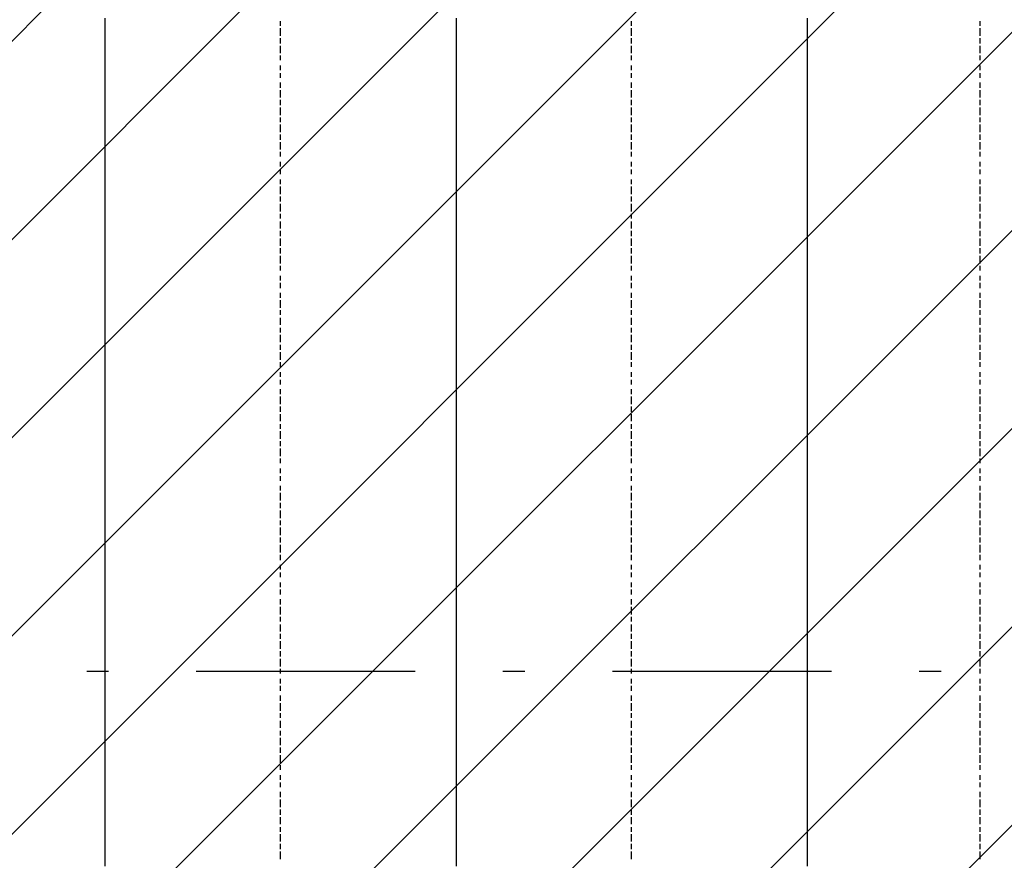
# Model space of a CAD drawing. Extents: x 997 to 109698, y 921 to 94021.
# Tile 149 of 256: x 31499 to 33184, y 15055 to 16494. Entities that reach past the tile are written whole.
import ezdxf

# ---------------------------------------------------------------- set-up
doc = ezdxf.new("R2010")
doc.units = 0
doc.header["$MEASUREMENT"] = 0
doc.layers.add('12', color=7, linetype='CONTINUOUS')
doc.layers.add('28', color=7, linetype='CONTINUOUS')

msp = doc.modelspace()

# ---------------------------------------------------------------- linework, layer by layer
at = {"layer": '12', "color": 1}
for p, q in [((31644.601607, 16496.953237), (31644.601607, 16483.953237)), ((32245.601607, 16496.953237), (32245.601607, 16483.953237)), ((32846.601607, 16496.953237), (32846.601607, 16483.953237)), ((31644.601607, 16483.953237), (31644.601607, 16474.953237)), ((31644.601607, 16474.953237), (31644.601607, 16466.953237)), ((32245.601607, 16483.953237), (32245.601607, 16474.953237)), ((32245.601607, 16474.953237), (32245.601607, 16466.953237)), ((32846.601607, 16483.953237), (32846.601607, 16474.953237)), ((32846.601607, 16474.953237), (32846.601607, 16466.953237)), ((31644.601607, 16466.953237), (31644.601607, 16453.953237)), ((31644.601607, 16453.953237), (31644.601607, 16445.953237)), ((32245.601607, 16466.953237), (32245.601607, 16453.953237)), ((32245.601607, 16453.953237), (32245.601607, 16445.953237)), ((32846.601607, 16466.953237), (32846.601607, 16453.953237)), ((32846.601607, 16453.953237), (32846.601607, 16445.953237)), ((31644.601607, 16445.953237), (31644.601607, 16436.953237)), ((31644.601607, 16436.953237), (31644.601607, 16424.953237)), ((32245.601607, 16445.953237), (32245.601607, 16436.953237)), ((32245.601607, 16436.953237), (32245.601607, 16424.953237)), ((32846.601607, 16445.953237), (32846.601607, 16436.953237)), ((32846.601607, 16436.953237), (32846.601607, 16424.953237)), ((31644.601607, 16424.953237), (31644.601607, 16415.953237)), ((32245.601607, 16424.953237), (32245.601607, 16415.953237)), ((32846.601607, 16424.953237), (32846.601607, 16415.953237)), ((31644.601607, 16415.953237), (31644.601607, 16407.953237)), ((31644.601607, 16407.953237), (31644.601607, 16394.953237)), ((32245.601607, 16415.953237), (32245.601607, 16407.953237)), ((32245.601607, 16407.953237), (32245.601607, 16394.953237)), ((32846.601607, 16415.953237), (32846.601607, 16407.953237)), ((32846.601607, 16407.953237), (32846.601607, 16394.953237)), ((31644.601607, 16394.953237), (31644.601607, 16386.953237)), ((31644.601607, 16386.953237), (31644.601607, 16373.953237)), ((32245.601607, 16394.953237), (32245.601607, 16386.953237)), ((32245.601607, 16386.953237), (32245.601607, 16373.953237)), ((32846.601607, 16394.953237), (32846.601607, 16386.953237)), ((32846.601607, 16386.953237), (32846.601607, 16373.953237)), ((31644.601607, 16373.953237), (31644.601607, 16364.953237)), ((32245.601607, 16373.953237), (32245.601607, 16364.953237)), ((32846.601607, 16373.953237), (32846.601607, 16364.953237)), ((31644.601607, 16364.953237), (31644.601607, 16356.953237)), ((31644.601607, 16356.953237), (31644.601607, 16343.953237)), ((32245.601607, 16364.953237), (32245.601607, 16356.953237)), ((32245.601607, 16356.953237), (32245.601607, 16343.953237)), ((32846.601607, 16364.953237), (32846.601607, 16356.953237)), ((32846.601607, 16356.953237), (32846.601607, 16343.953237)), ((31644.601607, 16343.953237), (31644.601607, 16335.953237)), ((31644.601607, 16335.953237), (31644.601607, 16326.953237)), ((32245.601607, 16343.953237), (32245.601607, 16335.953237)), ((32245.601607, 16335.953237), (32245.601607, 16326.953237)), ((32846.601607, 16343.953237), (32846.601607, 16335.953237)), ((32846.601607, 16335.953237), (32846.601607, 16326.953237)), ((31644.601607, 16326.953237), (31644.601607, 16314.953237)), ((32245.601607, 16326.953237), (32245.601607, 16314.953237)), ((32846.601607, 16326.953237), (32846.601607, 16314.953237)), ((31644.601607, 16314.953237), (31644.601607, 16305.953237)), ((31644.601607, 16305.953237), (31644.601607, 16297.953237)), ((32245.601607, 16314.953237), (32245.601607, 16305.953237)), ((32245.601607, 16305.953237), (32245.601607, 16297.953237)), ((32846.601607, 16314.953237), (32846.601607, 16305.953237)), ((32846.601607, 16305.953237), (32846.601607, 16297.953237)), ((31644.601607, 16297.953237), (31644.601607, 16284.953237)), ((31644.601607, 16284.953237), (31644.601607, 16275.953237)), ((32245.601607, 16297.953237), (32245.601607, 16284.953237)), ((32245.601607, 16284.953237), (32245.601607, 16275.953237)), ((32846.601607, 16297.953237), (32846.601607, 16284.953237)), ((32846.601607, 16284.953237), (32846.601607, 16275.953237)), ((31644.601607, 16275.953237), (31644.601607, 16263.953237)), ((32245.601607, 16275.953237), (32245.601607, 16263.953237)), ((32846.601607, 16275.953237), (32846.601607, 16263.953237)), ((31644.601607, 16263.953237), (31644.601607, 16254.953237)), ((31644.601607, 16254.953237), (31644.601607, 16246.953237)), ((32245.601607, 16263.953237), (32245.601607, 16254.953237)), ((32245.601607, 16254.953237), (32245.601607, 16246.953237)), ((32846.601607, 16263.953237), (32846.601607, 16254.953237)), ((32846.601607, 16254.953237), (32846.601607, 16246.953237)), ((31644.601607, 16246.953237), (31644.601607, 16233.953237)), ((31644.601607, 16233.953237), (31644.601607, 16225.953237)), ((32245.601607, 16246.953237), (32245.601607, 16233.953237)), ((32245.601607, 16233.953237), (32245.601607, 16225.953237)), ((32846.601607, 16246.953237), (32846.601607, 16233.953237)), ((32846.601607, 16233.953237), (32846.601607, 16225.953237)), ((31644.601607, 16225.953237), (31644.601607, 16216.953237)), ((31644.601607, 16216.953237), (31644.601607, 16203.953237)), ((32245.601607, 16225.953237), (32245.601607, 16216.953237)), ((32245.601607, 16216.953237), (32245.601607, 16203.953237)), ((32846.601607, 16225.953237), (32846.601607, 16216.953237)), ((32846.601607, 16216.953237), (32846.601607, 16203.953237)), ((31644.601607, 16203.953237), (31644.601607, 16195.953237)), ((32245.601607, 16203.953237), (32245.601607, 16195.953237)), ((32846.601607, 16203.953237), (32846.601607, 16195.953237)), ((31644.601607, 16195.953237), (31644.601607, 16187.953237)), ((31644.601607, 16187.953237), (31644.601607, 16174.953237)), ((32245.601607, 16195.953237), (32245.601607, 16187.953237)), ((32245.601607, 16187.953237), (32245.601607, 16174.953237)), ((32846.601607, 16195.953237), (32846.601607, 16187.953237)), ((32846.601607, 16187.953237), (32846.601607, 16174.953237)), ((31644.601607, 16174.953237), (31644.601607, 16165.953237)), ((31644.601607, 16165.953237), (31644.601607, 16153.953237)), ((32245.601607, 16174.953237), (32245.601607, 16165.953237)), ((32245.601607, 16165.953237), (32245.601607, 16153.953237)), ((32846.601607, 16174.953237), (32846.601607, 16165.953237)), ((32846.601607, 16165.953237), (32846.601607, 16153.953237)), ((31644.601607, 16153.953237), (31644.601607, 16144.953237)), ((32245.601607, 16153.953237), (32245.601607, 16144.953237)), ((32846.601607, 16153.953237), (32846.601607, 16144.953237)), ((31644.601607, 16144.953237), (31644.601607, 16136.953237)), ((31644.601607, 16136.953237), (31644.601607, 16123.953237)), ((32245.601607, 16144.953237), (32245.601607, 16136.953237)), ((32245.601607, 16136.953237), (32245.601607, 16123.953237)), ((32846.601607, 16144.953237), (32846.601607, 16136.953237)), ((32846.601607, 16136.953237), (32846.601607, 16123.953237)), ((31644.601607, 16123.953237), (31644.601607, 16115.953237)), ((31644.601607, 16115.953237), (31644.601607, 16106.953237)), ((32245.601607, 16123.953237), (32245.601607, 16115.953237)), ((32245.601607, 16115.953237), (32245.601607, 16106.953237)), ((32846.601607, 16123.953237), (32846.601607, 16115.953237)), ((32846.601607, 16115.953237), (32846.601607, 16106.953237)), ((31644.601607, 16106.953237), (31644.601607, 16093.953237)), ((32245.601607, 16106.953237), (32245.601607, 16093.953237)), ((32846.601607, 16106.953237), (32846.601607, 16093.953237)), ((31644.601607, 16093.953237), (31644.601607, 16085.953237)), ((31644.601607, 16085.953237), (31644.601607, 16076.953237)), ((32245.601607, 16093.953237), (32245.601607, 16085.953237)), ((32245.601607, 16085.953237), (32245.601607, 16076.953237)), ((32846.601607, 16093.953237), (32846.601607, 16085.953237)), ((32846.601607, 16085.953237), (32846.601607, 16076.953237)), ((31644.601607, 16076.953237), (31644.601607, 16064.953237)), ((31644.601607, 16064.953237), (31644.601607, 16055.953237)), ((32245.601607, 16076.953237), (32245.601607, 16064.953237)), ((32245.601607, 16064.953237), (32245.601607, 16055.953237)), ((32846.601607, 16076.953237), (32846.601607, 16064.953237)), ((32846.601607, 16064.953237), (32846.601607, 16055.953237)), ((31644.601607, 16055.953237), (31644.601607, 16043.953237)), ((32245.601607, 16055.953237), (32245.601607, 16043.953237)), ((32846.601607, 16055.953237), (32846.601607, 16043.953237)), ((31644.601607, 16043.953237), (31644.601607, 16034.953237)), ((31644.601607, 16034.953237), (31644.601607, 16026.953237)), ((32245.601607, 16043.953237), (32245.601607, 16034.953237)), ((32245.601607, 16034.953237), (32245.601607, 16026.953237)), ((32846.601607, 16043.953237), (32846.601607, 16034.953237)), ((32846.601607, 16034.953237), (32846.601607, 16026.953237)), ((31644.601607, 16026.953237), (31644.601607, 16013.953237)), ((31644.601607, 16013.953237), (31644.601607, 16004.953237)), ((32245.601607, 16026.953237), (32245.601607, 16013.953237)), ((32245.601607, 16013.953237), (32245.601607, 16004.953237)), ((32846.601607, 16026.953237), (32846.601607, 16013.953237)), ((32846.601607, 16013.953237), (32846.601607, 16004.953237)), ((31644.601607, 16004.953237), (31644.601607, 15996.953237)), ((31644.601607, 15996.953237), (31644.601607, 15983.953237)), ((32245.601607, 16004.953237), (32245.601607, 15996.953237)), ((32245.601607, 15996.953237), (32245.601607, 15983.953237)), ((32846.601607, 16004.953237), (32846.601607, 15996.953237)), ((32846.601607, 15996.953237), (32846.601607, 15983.953237)), ((31644.601607, 15983.953237), (31644.601607, 15975.953237)), ((32245.601607, 15983.953237), (32245.601607, 15975.953237)), ((32846.601607, 15983.953237), (32846.601607, 15975.953237)), ((31644.601607, 15975.953237), (31644.601607, 15966.953237)), ((31644.601607, 15966.953237), (31644.601607, 15954.953237)), ((32245.601607, 15975.953237), (32245.601607, 15966.953237)), ((32245.601607, 15966.953237), (32245.601607, 15954.953237)), ((32846.601607, 15975.953237), (32846.601607, 15966.953237)), ((32846.601607, 15966.953237), (32846.601607, 15954.953237)), ((31644.601607, 15954.953237), (31644.601607, 15945.953237)), ((32245.601607, 15954.953237), (32245.601607, 15945.953237)), ((32846.601607, 15954.953237), (32846.601607, 15945.953237)), ((31644.601607, 15945.953237), (31644.601607, 15933.953237)), ((31644.601607, 15933.953237), (31644.601607, 15924.953237)), ((32245.601607, 15945.953237), (32245.601607, 15933.953237)), ((32245.601607, 15933.953237), (32245.601607, 15924.953237)), ((32846.601607, 15945.953237), (32846.601607, 15933.953237)), ((32846.601607, 15933.953237), (32846.601607, 15924.953237)), ((31644.601607, 15924.953237), (31644.601607, 15916.953237)), ((31644.601607, 15916.953237), (31644.601607, 15903.953237)), ((32245.601607, 15924.953237), (32245.601607, 15916.953237)), ((32245.601607, 15916.953237), (32245.601607, 15903.953237)), ((32846.601607, 15924.953237), (32846.601607, 15916.953237)), ((32846.601607, 15916.953237), (32846.601607, 15903.953237)), ((31644.601607, 15903.953237), (31644.601607, 15894.953237)), ((32245.601607, 15903.953237), (32245.601607, 15894.953237)), ((32846.601607, 15903.953237), (32846.601607, 15894.953237)), ((31644.601607, 15894.953237), (31644.601607, 15886.953237)), ((31644.601607, 15886.953237), (31644.601607, 15873.953237)), ((32245.601607, 15894.953237), (32245.601607, 15886.953237)), ((32245.601607, 15886.953237), (32245.601607, 15873.953237)), ((32846.601607, 15894.953237), (32846.601607, 15886.953237)), ((32846.601607, 15886.953237), (32846.601607, 15873.953237)), ((31644.601607, 15873.953237), (31644.601607, 15865.953237)), ((31644.601607, 15865.953237), (31644.601607, 15856.953237)), ((32245.601607, 15873.953237), (32245.601607, 15865.953237)), ((32245.601607, 15865.953237), (32245.601607, 15856.953237)), ((32846.601607, 15873.953237), (32846.601607, 15865.953237)), ((32846.601607, 15865.953237), (32846.601607, 15856.953237)), ((31644.601607, 15856.953237), (31644.601607, 15844.953237)), ((32245.601607, 15856.953237), (32245.601607, 15844.953237)), ((32846.601607, 15856.953237), (32846.601607, 15844.953237)), ((31644.601607, 15844.953237), (31644.601607, 15835.953237)), ((31644.601607, 15835.953237), (31644.601607, 15822.953237)), ((32245.601607, 15844.953237), (32245.601607, 15835.953237)), ((32245.601607, 15835.953237), (32245.601607, 15822.953237)), ((32846.601607, 15844.953237), (32846.601607, 15835.953237)), ((32846.601607, 15835.953237), (32846.601607, 15822.953237)), ((31644.601607, 15822.953237), (31644.601607, 15814.953237)), ((31644.601607, 15814.953237), (31644.601607, 15806.953237)), ((32245.601607, 15822.953237), (32245.601607, 15814.953237)), ((32245.601607, 15814.953237), (32245.601607, 15806.953237)), ((32846.601607, 15822.953237), (32846.601607, 15814.953237)), ((32846.601607, 15814.953237), (32846.601607, 15806.953237)), ((31644.601607, 15806.953237), (31644.601607, 15793.953237)), ((32245.601607, 15806.953237), (32245.601607, 15793.953237)), ((32846.601607, 15806.953237), (32846.601607, 15793.953237)), ((31644.601607, 15793.953237), (31644.601607, 15784.953237)), ((31644.601607, 15784.953237), (31644.601607, 15776.953237)), ((32245.601607, 15793.953237), (32245.601607, 15784.953237)), ((32245.601607, 15784.953237), (32245.601607, 15776.953237)), ((32846.601607, 15793.953237), (32846.601607, 15784.953237)), ((32846.601607, 15784.953237), (32846.601607, 15776.953237)), ((31644.601607, 15776.953237), (31644.601607, 15763.953237)), ((31644.601607, 15763.953237), (31644.601607, 15755.953237)), ((32245.601607, 15776.953237), (32245.601607, 15763.953237)), ((32245.601607, 15763.953237), (32245.601607, 15755.953237)), ((32846.601607, 15776.953237), (32846.601607, 15763.953237)), ((32846.601607, 15763.953237), (32846.601607, 15755.953237)), ((31644.601607, 15755.953237), (31644.601607, 15746.953237)), ((31644.601607, 15746.953237), (31644.601607, 15734.953237)), ((32245.601607, 15755.953237), (32245.601607, 15746.953237)), ((32245.601607, 15746.953237), (32245.601607, 15734.953237)), ((32846.601607, 15755.953237), (32846.601607, 15746.953237)), ((32846.601607, 15746.953237), (32846.601607, 15734.953237)), ((31644.601607, 15734.953237), (31644.601607, 15725.953237)), ((32245.601607, 15734.953237), (32245.601607, 15725.953237)), ((32846.601607, 15734.953237), (32846.601607, 15725.953237)), ((31644.601607, 15725.953237), (31644.601607, 15717.953237)), ((31644.601607, 15717.953237), (31644.601607, 15704.953237)), ((32245.601607, 15725.953237), (32245.601607, 15717.953237)), ((32245.601607, 15717.953237), (32245.601607, 15704.953237)), ((32846.601607, 15725.953237), (32846.601607, 15717.953237)), ((32846.601607, 15717.953237), (32846.601607, 15704.953237)), ((31644.601607, 15704.953237), (31644.601607, 15695.953237)), ((31644.601607, 15695.953237), (31644.601607, 15683.953237)), ((32245.601607, 15704.953237), (32245.601607, 15695.953237)), ((32245.601607, 15695.953237), (32245.601607, 15683.953237)), ((32846.601607, 15704.953237), (32846.601607, 15695.953237)), ((32846.601607, 15695.953237), (32846.601607, 15683.953237)), ((31644.601607, 15683.953237), (31644.601607, 15674.953237)), ((32245.601607, 15683.953237), (32245.601607, 15674.953237)), ((32846.601607, 15683.953237), (32846.601607, 15674.953237)), ((31644.601607, 15674.953237), (31644.601607, 15666.953237)), ((31644.601607, 15666.953237), (31644.601607, 15653.953237)), ((32245.601607, 15674.953237), (32245.601607, 15666.953237)), ((32245.601607, 15666.953237), (32245.601607, 15653.953237)), ((32846.601607, 15674.953237), (32846.601607, 15666.953237)), ((32846.601607, 15666.953237), (32846.601607, 15653.953237)), ((31644.601607, 15653.953237), (31644.601607, 15645.953237)), ((31644.601607, 15645.953237), (31644.601607, 15636.953237)), ((32245.601607, 15653.953237), (32245.601607, 15645.953237)), ((32245.601607, 15645.953237), (32245.601607, 15636.953237)), ((32846.601607, 15653.953237), (32846.601607, 15645.953237)), ((32846.601607, 15645.953237), (32846.601607, 15636.953237)), ((31644.601607, 15636.953237), (31644.601607, 15624.953237)), ((32245.601607, 15636.953237), (32245.601607, 15624.953237)), ((32846.601607, 15636.953237), (32846.601607, 15624.953237)), ((31644.601607, 15624.953237), (31644.601607, 15615.953237)), ((31644.601607, 15615.953237), (31644.601607, 15607.953237)), ((32245.601607, 15624.953237), (32245.601607, 15615.953237)), ((32245.601607, 15615.953237), (32245.601607, 15607.953237)), ((32846.601607, 15624.953237), (32846.601607, 15615.953237)), ((32846.601607, 15615.953237), (32846.601607, 15607.953237)), ((31644.601607, 15607.953237), (31644.601607, 15594.953237)), ((31644.601607, 15594.953237), (31644.601607, 15585.953237)), ((32245.601607, 15607.953237), (32245.601607, 15594.953237)), ((32245.601607, 15594.953237), (32245.601607, 15585.953237)), ((32846.601607, 15607.953237), (32846.601607, 15594.953237)), ((32846.601607, 15594.953237), (32846.601607, 15585.953237)), ((31644.601607, 15585.953237), (31644.601607, 15573.953237)), ((32245.601607, 15585.953237), (32245.601607, 15573.953237)), ((32846.601607, 15585.953237), (32846.601607, 15573.953237)), ((31644.601607, 15573.953237), (31644.601607, 15564.953237)), ((31644.601607, 15564.953237), (31644.601607, 15556.953237)), ((32245.601607, 15573.953237), (32245.601607, 15564.953237)), ((32245.601607, 15564.953237), (32245.601607, 15556.953237)), ((32846.601607, 15573.953237), (32846.601607, 15564.953237)), ((32846.601607, 15564.953237), (32846.601607, 15556.953237)), ((31644.601607, 15556.953237), (31644.601607, 15543.953237)), ((31644.601607, 15543.953237), (31644.601607, 15535.953237)), ((32245.601607, 15556.953237), (32245.601607, 15543.953237)), ((32245.601607, 15543.953237), (32245.601607, 15535.953237)), ((32846.601607, 15556.953237), (32846.601607, 15543.953237)), ((32846.601607, 15543.953237), (32846.601607, 15535.953237)), ((31644.601607, 15535.953237), (31644.601607, 15526.953237)), ((31644.601607, 15526.953237), (31644.601607, 15513.953237)), ((32245.601607, 15535.953237), (32245.601607, 15526.953237)), ((32245.601607, 15526.953237), (32245.601607, 15513.953237)), ((32846.601607, 15535.953237), (32846.601607, 15526.953237)), ((32846.601607, 15526.953237), (32846.601607, 15513.953237)), ((31644.601607, 15513.953237), (31644.601607, 15505.953237)), ((32245.601607, 15513.953237), (32245.601607, 15505.953237)), ((32846.601607, 15513.953237), (32846.601607, 15505.953237)), ((31644.601607, 15505.953237), (31644.601607, 15497.953237)), ((31644.601607, 15497.953237), (31644.601607, 15484.953237)), ((32245.601607, 15505.953237), (32245.601607, 15497.953237)), ((32245.601607, 15497.953237), (32245.601607, 15484.953237)), ((32846.601607, 15505.953237), (32846.601607, 15497.953237)), ((32846.601607, 15497.953237), (32846.601607, 15484.953237)), ((31644.601607, 15484.953237), (31644.601607, 15475.953237)), ((31644.601607, 15475.953237), (31644.601607, 15463.953237)), ((32245.601607, 15484.953237), (32245.601607, 15475.953237)), ((32245.601607, 15475.953237), (32245.601607, 15463.953237)), ((32846.601607, 15484.953237), (32846.601607, 15475.953237)), ((32846.601607, 15475.953237), (32846.601607, 15463.953237)), ((31644.601607, 15463.953237), (31644.601607, 15454.953237)), ((32245.601607, 15463.953237), (32245.601607, 15454.953237)), ((32846.601607, 15463.953237), (32846.601607, 15454.953237)), ((31644.601607, 15454.953237), (31644.601607, 15446.953237)), ((31644.601607, 15446.953237), (31644.601607, 15433.953237)), ((32245.601607, 15454.953237), (32245.601607, 15446.953237)), ((32245.601607, 15446.953237), (32245.601607, 15433.953237)), ((32846.601607, 15454.953237), (32846.601607, 15446.953237)), ((32846.601607, 15446.953237), (32846.601607, 15433.953237)), ((31644.601607, 15433.953237), (31644.601607, 15425.953237)), ((31644.601607, 15425.953237), (31644.601607, 15416.953237)), ((32245.601607, 15433.953237), (32245.601607, 15425.953237)), ((32245.601607, 15425.953237), (32245.601607, 15416.953237)), ((32846.601607, 15433.953237), (32846.601607, 15425.953237)), ((32846.601607, 15425.953237), (32846.601607, 15416.953237)), ((31644.601607, 15416.953237), (31644.601607, 15403.953237)), ((32245.601607, 15416.953237), (32245.601607, 15403.953237)), ((32846.601607, 15416.953237), (32846.601607, 15403.953237)), ((31644.601607, 15403.953237), (31644.601607, 15395.953237)), ((31644.601607, 15395.953237), (31644.601607, 15386.953237)), ((32245.601607, 15403.953237), (32245.601607, 15395.953237)), ((32245.601607, 15395.953237), (32245.601607, 15386.953237)), ((32846.601607, 15403.953237), (32846.601607, 15395.953237)), ((32846.601607, 15395.953237), (32846.601607, 15386.953237)), ((31644.601607, 15386.953237), (31644.601607, 15374.953237)), ((31644.601607, 15374.953237), (31644.601607, 15365.953237)), ((32245.601607, 15386.953237), (32245.601607, 15374.953237)), ((32245.601607, 15374.953237), (32245.601607, 15365.953237)), ((32846.601607, 15386.953237), (32846.601607, 15374.953237)), ((32846.601607, 15374.953237), (32846.601607, 15365.953237)), ((31644.601607, 15365.953237), (31644.601607, 15353.953237)), ((32245.601607, 15365.953237), (32245.601607, 15353.953237)), ((32846.601607, 15365.953237), (32846.601607, 15353.953237)), ((31644.601607, 15353.953237), (31644.601607, 15344.953237)), ((31644.601607, 15344.953237), (31644.601607, 15336.953237)), ((32245.601607, 15353.953237), (32245.601607, 15344.953237)), ((32245.601607, 15344.953237), (32245.601607, 15336.953237)), ((32846.601607, 15353.953237), (32846.601607, 15344.953237)), ((32846.601607, 15344.953237), (32846.601607, 15336.953237)), ((31644.601607, 15336.953237), (31644.601607, 15323.953237)), ((31644.601607, 15323.953237), (31644.601607, 15315.953237)), ((32245.601607, 15336.953237), (32245.601607, 15323.953237)), ((32245.601607, 15323.953237), (32245.601607, 15315.953237)), ((32846.601607, 15336.953237), (32846.601607, 15323.953237)), ((32846.601607, 15323.953237), (32846.601607, 15315.953237)), ((31644.601607, 15315.953237), (31644.601607, 15306.953237)), ((31644.601607, 15306.953237), (31644.601607, 15293.953237)), ((32245.601607, 15315.953237), (32245.601607, 15306.953237)), ((32245.601607, 15306.953237), (32245.601607, 15293.953237)), ((32846.601607, 15315.953237), (32846.601607, 15306.953237)), ((32846.601607, 15306.953237), (32846.601607, 15293.953237)), ((31644.601607, 15293.953237), (31644.601607, 15285.953237)), ((32245.601607, 15293.953237), (32245.601607, 15285.953237)), ((32846.601607, 15293.953237), (32846.601607, 15285.953237)), ((31644.601607, 15285.953237), (31644.601607, 15276.953237)), ((31644.601607, 15276.953237), (31644.601607, 15264.953237)), ((32245.601607, 15285.953237), (32245.601607, 15276.953237)), ((32245.601607, 15276.953237), (32245.601607, 15264.953237)), ((32846.601607, 15285.953237), (32846.601607, 15276.953237)), ((32846.601607, 15276.953237), (32846.601607, 15264.953237)), ((31644.601607, 15264.953237), (31644.601607, 15255.953237)), ((31644.601607, 15255.953237), (31644.601607, 15243.953237)), ((32245.601607, 15264.953237), (32245.601607, 15255.953237)), ((32245.601607, 15255.953237), (32245.601607, 15243.953237)), ((32846.601607, 15264.953237), (32846.601607, 15255.953237)), ((32846.601607, 15255.953237), (32846.601607, 15243.953237)), ((31644.601607, 15243.953237), (31644.601607, 15234.953237)), ((32245.601607, 15243.953237), (32245.601607, 15234.953237)), ((32846.601607, 15243.953237), (32846.601607, 15234.953237)), ((31644.601607, 15234.953237), (31644.601607, 15226.953237)), ((31644.601607, 15226.953237), (31644.601607, 15213.953237)), ((32245.601607, 15234.953237), (32245.601607, 15226.953237)), ((32245.601607, 15226.953237), (32245.601607, 15213.953237)), ((32846.601607, 15234.953237), (32846.601607, 15226.953237)), ((32846.601607, 15226.953237), (32846.601607, 15213.953237)), ((31644.601607, 15213.953237), (31644.601607, 15204.953237)), ((31644.601607, 15204.953237), (31644.601607, 15196.953237)), ((32245.601607, 15213.953237), (32245.601607, 15204.953237)), ((32245.601607, 15204.953237), (32245.601607, 15196.953237)), ((32846.601607, 15213.953237), (32846.601607, 15204.953237)), ((32846.601607, 15204.953237), (32846.601607, 15196.953237)), ((31644.601607, 15196.953237), (31644.601607, 15183.953237)), ((32245.601607, 15196.953237), (32245.601607, 15183.953237)), ((32846.601607, 15196.953237), (32846.601607, 15183.953237)), ((31644.601607, 15183.953237), (31644.601607, 15175.953237)), ((31644.601607, 15175.953237), (31644.601607, 15166.953237)), ((32245.601607, 15183.953237), (32245.601607, 15175.953237)), ((32245.601607, 15175.953237), (32245.601607, 15166.953237)), ((32846.601607, 15183.953237), (32846.601607, 15175.953237)), ((32846.601607, 15175.953237), (32846.601607, 15166.953237)), ((31644.601607, 15166.953237), (31644.601607, 15154.953237)), ((31644.601607, 15154.953237), (31644.601607, 15145.953237)), ((32245.601607, 15166.953237), (32245.601607, 15154.953237)), ((32245.601607, 15154.953237), (32245.601607, 15145.953237)), ((32846.601607, 15166.953237), (32846.601607, 15154.953237)), ((32846.601607, 15154.953237), (32846.601607, 15145.953237)), ((31644.601607, 15145.953237), (31644.601607, 15137.953237)), ((31644.601607, 15137.953237), (31644.601607, 15124.953237)), ((32245.601607, 15145.953237), (32245.601607, 15137.953237)), ((32245.601607, 15137.953237), (32245.601607, 15124.953237)), ((32846.601607, 15145.953237), (32846.601607, 15137.953237)), ((32846.601607, 15137.953237), (32846.601607, 15124.953237)), ((31644.601607, 15124.953237), (31644.601607, 15116.953237)), ((32245.601607, 15124.953237), (32245.601607, 15116.953237)), ((32846.601607, 15124.953237), (32846.601607, 15116.953237)), ((31644.601607, 15116.953237), (31644.601607, 15103.953237)), ((31644.601607, 15103.953237), (31644.601607, 15094.953237)), ((32245.601607, 15116.953237), (32245.601607, 15103.953237)), ((32245.601607, 15103.953237), (32245.601607, 15094.953237)), ((32846.601607, 15116.953237), (32846.601607, 15103.953237)), ((32846.601607, 15103.953237), (32846.601607, 15094.953237)), ((31644.601607, 15094.953237), (31644.601607, 15086.953237)), ((31644.601607, 15086.953237), (31644.601607, 15073.953237)), ((32245.601607, 15094.953237), (32245.601607, 15086.953237)), ((32245.601607, 15086.953237), (32245.601607, 15073.953237)), ((32846.601607, 15094.953237), (32846.601607, 15086.953237)), ((32846.601607, 15086.953237), (32846.601607, 15073.953237)), ((31644.601607, 15073.953237), (31644.601607, 15065.953237)), ((32245.601607, 15073.953237), (32245.601607, 15065.953237)), ((32846.601607, 15073.953237), (32846.601607, 15065.953237)), ((31644.601607, 15065.953237), (31644.601607, 15056.953237)), ((31644.601607, 15056.953237), (31644.601607, 15044.953237)), ((32245.601607, 15065.953237), (32245.601607, 15056.953237)), ((32245.601607, 15056.953237), (32245.601607, 15044.953237)), ((32846.601607, 15065.953237), (32846.601607, 15056.953237)), ((32846.601607, 15056.953237), (32846.601607, 15044.953237))]:
    msp.add_line(p, q, dxfattribs=at)
at = {"layer": '12', "color": 5}
for p, q in [((31944.601607, 16491.953237), (31944.601607, 16483.953237)), ((32545.601607, 16491.953237), (32545.601607, 16483.953237)), ((33142.601607, 16491.953237), (33142.601607, 16483.953237)), ((31944.601607, 16479.953237), (31944.601607, 16466.953237)), ((32545.601607, 16479.953237), (32545.601607, 16466.953237)), ((33142.601607, 16479.953237), (33142.601607, 16466.953237)), ((31944.601607, 16462.953237), (31944.601607, 16453.953237)), ((32545.601607, 16462.953237), (32545.601607, 16453.953237)), ((33142.601607, 16462.953237), (33142.601607, 16453.953237)), ((31944.601607, 16449.953237), (31944.601607, 16436.953237)), ((32545.601607, 16449.953237), (32545.601607, 16436.953237)), ((33142.601607, 16449.953237), (33142.601607, 16436.953237)), ((31944.601607, 16432.953237), (31944.601607, 16424.953237)), ((32545.601607, 16432.953237), (32545.601607, 16424.953237)), ((33142.601607, 16432.953237), (33142.601607, 16424.953237)), ((31944.601607, 16415.953237), (31944.601607, 16407.953237)), ((31944.601607, 16402.953237), (31944.601607, 16394.953237)), ((32545.601607, 16415.953237), (32545.601607, 16407.953237)), ((32545.601607, 16402.953237), (32545.601607, 16394.953237)), ((33142.601607, 16415.953237), (33142.601607, 16407.953237)), ((33142.601607, 16402.953237), (33142.601607, 16394.953237)), ((31944.601607, 16386.953237), (31944.601607, 16377.953237)), ((32545.601607, 16386.953237), (32545.601607, 16377.953237)), ((33142.601607, 16386.953237), (33142.601607, 16377.953237)), ((31944.601607, 16373.953237), (31944.601607, 16360.953237)), ((32545.601607, 16373.953237), (32545.601607, 16360.953237)), ((33142.601607, 16373.953237), (33142.601607, 16360.953237)), ((31944.601607, 16356.953237), (31944.601607, 16347.953237)), ((32545.601607, 16356.953237), (32545.601607, 16347.953237)), ((33142.601607, 16356.953237), (33142.601607, 16347.953237)), ((31944.601607, 16343.953237), (31944.601607, 16330.953237)), ((32545.601607, 16343.953237), (32545.601607, 16330.953237)), ((33142.601607, 16343.953237), (33142.601607, 16330.953237)), ((31944.601607, 16326.953237), (31944.601607, 16318.953237)), ((32545.601607, 16326.953237), (32545.601607, 16318.953237)), ((33142.601607, 16326.953237), (33142.601607, 16318.953237)), ((31944.601607, 16314.953237), (31944.601607, 16301.953237)), ((32545.601607, 16314.953237), (32545.601607, 16301.953237)), ((33142.601607, 16314.953237), (33142.601607, 16301.953237)), ((31944.601607, 16297.953237), (31944.601607, 16288.953237)), ((31944.601607, 16284.953237), (31944.601607, 16271.953237)), ((32545.601607, 16297.953237), (32545.601607, 16288.953237)), ((32545.601607, 16284.953237), (32545.601607, 16271.953237)), ((33142.601607, 16297.953237), (33142.601607, 16288.953237)), ((33142.601607, 16284.953237), (33142.601607, 16271.953237)), ((31944.601607, 16267.953237), (31944.601607, 16259.953237)), ((32545.601607, 16267.953237), (32545.601607, 16259.953237)), ((33142.601607, 16267.953237), (33142.601607, 16259.953237)), ((31944.601607, 16250.953237), (31944.601607, 16242.953237)), ((32545.601607, 16250.953237), (32545.601607, 16242.953237)), ((33142.601607, 16250.953237), (33142.601607, 16242.953237)), ((31944.601607, 16237.953237), (31944.601607, 16229.953237)), ((32545.601607, 16237.953237), (32545.601607, 16229.953237)), ((33142.601607, 16237.953237), (33142.601607, 16229.953237)), ((31944.601607, 16220.953237), (31944.601607, 16212.953237)), ((32545.601607, 16220.953237), (32545.601607, 16212.953237)), ((33142.601607, 16220.953237), (33142.601607, 16212.953237)), ((31944.601607, 16208.953237), (31944.601607, 16195.953237)), ((32545.601607, 16208.953237), (32545.601607, 16195.953237)), ((33142.601607, 16208.953237), (33142.601607, 16195.953237)), ((31944.601607, 16191.953237), (31944.601607, 16182.953237)), ((32545.601607, 16191.953237), (32545.601607, 16182.953237)), ((33142.601607, 16191.953237), (33142.601607, 16182.953237)), ((31944.601607, 16178.953237), (31944.601607, 16165.953237)), ((32545.601607, 16178.953237), (32545.601607, 16165.953237)), ((33142.601607, 16178.953237), (33142.601607, 16165.953237)), ((31944.601607, 16161.953237), (31944.601607, 16153.953237)), ((31944.601607, 16148.953237), (31944.601607, 16136.953237)), ((32545.601607, 16161.953237), (32545.601607, 16153.953237)), ((32545.601607, 16148.953237), (32545.601607, 16136.953237)), ((33142.601607, 16161.953237), (33142.601607, 16153.953237)), ((33142.601607, 16148.953237), (33142.601607, 16136.953237)), ((31944.601607, 16132.953237), (31944.601607, 16123.953237)), ((32545.601607, 16132.953237), (32545.601607, 16123.953237)), ((33142.601607, 16132.953237), (33142.601607, 16123.953237)), ((31944.601607, 16119.953237), (31944.601607, 16106.953237)), ((32545.601607, 16119.953237), (32545.601607, 16106.953237)), ((33142.601607, 16119.953237), (33142.601607, 16106.953237)), ((31944.601607, 16102.953237), (31944.601607, 16093.953237)), ((32545.601607, 16102.953237), (32545.601607, 16093.953237)), ((33142.601607, 16102.953237), (33142.601607, 16093.953237)), ((31944.601607, 16089.953237), (31944.601607, 16076.953237)), ((32545.601607, 16089.953237), (32545.601607, 16076.953237)), ((33142.601607, 16089.953237), (33142.601607, 16076.953237)), ((31944.601607, 16072.953237), (31944.601607, 16064.953237)), ((32545.601607, 16072.953237), (32545.601607, 16064.953237)), ((33142.601607, 16072.953237), (33142.601607, 16064.953237)), ((31944.601607, 16055.953237), (31944.601607, 16047.953237)), ((32545.601607, 16055.953237), (32545.601607, 16047.953237)), ((33142.601607, 16055.953237), (33142.601607, 16047.953237)), ((31944.601607, 16043.953237), (31944.601607, 16034.953237)), ((32545.601607, 16043.953237), (32545.601607, 16034.953237)), ((33142.601607, 16043.953237), (33142.601607, 16034.953237)), ((31944.601607, 16026.953237), (31944.601607, 16017.953237)), ((31944.601607, 16013.953237), (31944.601607, 16000.953237)), ((32545.601607, 16026.953237), (32545.601607, 16017.953237)), ((32545.601607, 16013.953237), (32545.601607, 16000.953237)), ((33142.601607, 16026.953237), (33142.601607, 16017.953237)), ((33142.601607, 16013.953237), (33142.601607, 16000.953237)), ((31944.601607, 15996.953237), (31944.601607, 15988.953237)), ((32545.601607, 15996.953237), (32545.601607, 15988.953237)), ((33142.601607, 15996.953237), (33142.601607, 15988.953237)), ((31944.601607, 15983.953237), (31944.601607, 15971.953237)), ((32545.601607, 15983.953237), (32545.601607, 15971.953237)), ((33142.601607, 15983.953237), (33142.601607, 15971.953237)), ((31944.601607, 15966.953237), (31944.601607, 15958.953237)), ((32545.601607, 15966.953237), (32545.601607, 15958.953237)), ((33142.601607, 15966.953237), (33142.601607, 15958.953237)), ((31944.601607, 15954.953237), (31944.601607, 15941.953237)), ((32545.601607, 15954.953237), (32545.601607, 15941.953237)), ((33142.601607, 15954.953237), (33142.601607, 15941.953237)), ((31944.601607, 15937.953237), (31944.601607, 15928.953237)), ((32545.601607, 15937.953237), (32545.601607, 15928.953237)), ((33142.601607, 15937.953237), (33142.601607, 15928.953237)), ((31944.601607, 15924.953237), (31944.601607, 15911.953237)), ((32545.601607, 15924.953237), (32545.601607, 15911.953237)), ((33142.601607, 15924.953237), (33142.601607, 15911.953237)), ((31944.601607, 15907.953237), (31944.601607, 15899.953237)), ((32545.601607, 15907.953237), (32545.601607, 15899.953237)), ((33142.601607, 15907.953237), (33142.601607, 15899.953237)), ((31944.601607, 15890.953237), (31944.601607, 15882.953237)), ((32545.601607, 15890.953237), (32545.601607, 15882.953237)), ((33142.601607, 15890.953237), (33142.601607, 15882.953237)), ((31944.601607, 15877.953237), (31944.601607, 15869.953237)), ((32545.601607, 15877.953237), (32545.601607, 15869.953237)), ((33142.601607, 15877.953237), (33142.601607, 15869.953237)), ((31944.601607, 15861.953237), (31944.601607, 15852.953237)), ((31944.601607, 15848.953237), (31944.601607, 15835.953237)), ((32545.601607, 15861.953237), (32545.601607, 15852.953237)), ((32545.601607, 15848.953237), (32545.601607, 15835.953237)), ((33142.601607, 15861.953237), (33142.601607, 15852.953237)), ((33142.601607, 15848.953237), (33142.601607, 15835.953237)), ((31944.601607, 15831.953237), (31944.601607, 15822.953237)), ((32545.601607, 15831.953237), (32545.601607, 15822.953237)), ((33142.601607, 15831.953237), (33142.601607, 15822.953237)), ((31944.601607, 15818.953237), (31944.601607, 15806.953237)), ((32545.601607, 15818.953237), (32545.601607, 15806.953237)), ((33142.601607, 15818.953237), (33142.601607, 15806.953237)), ((31944.601607, 15801.953237), (31944.601607, 15793.953237)), ((32545.601607, 15801.953237), (32545.601607, 15793.953237)), ((33142.601607, 15801.953237), (33142.601607, 15793.953237)), ((31944.601607, 15789.953237), (31944.601607, 15776.953237)), ((32545.601607, 15789.953237), (32545.601607, 15776.953237)), ((33142.601607, 15789.953237), (33142.601607, 15776.953237)), ((31944.601607, 15772.953237), (31944.601607, 15763.953237)), ((32545.601607, 15772.953237), (32545.601607, 15763.953237)), ((33142.601607, 15772.953237), (33142.601607, 15763.953237)), ((31944.601607, 15759.953237), (31944.601607, 15746.953237)), ((32545.601607, 15759.953237), (32545.601607, 15746.953237)), ((33142.601607, 15759.953237), (33142.601607, 15746.953237)), ((31944.601607, 15742.953237), (31944.601607, 15734.953237)), ((32545.601607, 15742.953237), (32545.601607, 15734.953237)), ((33142.601607, 15742.953237), (33142.601607, 15734.953237)), ((31944.601607, 15725.953237), (31944.601607, 15717.953237)), ((31944.601607, 15712.953237), (31944.601607, 15704.953237)), ((32545.601607, 15725.953237), (32545.601607, 15717.953237)), ((32545.601607, 15712.953237), (32545.601607, 15704.953237)), ((33142.601607, 15725.953237), (33142.601607, 15717.953237)), ((33142.601607, 15712.953237), (33142.601607, 15704.953237)), ((31944.601607, 15695.953237), (31944.601607, 15687.953237)), ((32545.601607, 15695.953237), (32545.601607, 15687.953237)), ((33142.601607, 15695.953237), (33142.601607, 15687.953237)), ((31944.601607, 15683.953237), (31944.601607, 15670.953237)), ((32545.601607, 15683.953237), (32545.601607, 15670.953237)), ((33142.601607, 15683.953237), (33142.601607, 15670.953237)), ((31944.601607, 15666.953237), (31944.601607, 15657.953237)), ((32545.601607, 15666.953237), (32545.601607, 15657.953237)), ((33142.601607, 15666.953237), (33142.601607, 15657.953237)), ((31944.601607, 15653.953237), (31944.601607, 15640.953237)), ((32545.601607, 15653.953237), (32545.601607, 15640.953237)), ((33142.601607, 15653.953237), (33142.601607, 15640.953237)), ((31944.601607, 15636.953237), (31944.601607, 15628.953237)), ((32545.601607, 15636.953237), (32545.601607, 15628.953237)), ((33142.601607, 15636.953237), (33142.601607, 15628.953237)), ((31944.601607, 15624.953237), (31944.601607, 15611.953237)), ((32545.601607, 15624.953237), (32545.601607, 15611.953237)), ((33142.601607, 15624.953237), (33142.601607, 15611.953237)), ((31944.601607, 15607.953237), (31944.601607, 15598.953237)), ((31944.601607, 15594.953237), (31944.601607, 15581.953237)), ((32545.601607, 15607.953237), (32545.601607, 15598.953237)), ((32545.601607, 15594.953237), (32545.601607, 15581.953237)), ((33142.601607, 15607.953237), (33142.601607, 15598.953237)), ((33142.601607, 15594.953237), (33142.601607, 15581.953237)), ((31944.601607, 15577.953237), (31944.601607, 15568.953237)), ((32545.601607, 15577.953237), (32545.601607, 15568.953237)), ((33142.601607, 15577.953237), (33142.601607, 15568.953237)), ((31944.601607, 15560.953237), (31944.601607, 15552.953237)), ((32545.601607, 15560.953237), (32545.601607, 15552.953237)), ((33142.601607, 15560.953237), (33142.601607, 15552.953237)), ((31944.601607, 15547.953237), (31944.601607, 15539.953237)), ((32545.601607, 15547.953237), (32545.601607, 15539.953237)), ((33142.601607, 15547.953237), (33142.601607, 15539.953237)), ((31944.601607, 15530.953237), (31944.601607, 15522.953237)), ((32545.601607, 15530.953237), (32545.601607, 15522.953237)), ((33142.601607, 15530.953237), (33142.601607, 15522.953237)), ((31944.601607, 15518.953237), (31944.601607, 15509.953237)), ((32545.601607, 15518.953237), (32545.601607, 15509.953237)), ((33142.601607, 15518.953237), (33142.601607, 15509.953237)), ((31944.601607, 15501.953237), (31944.601607, 15492.953237)), ((32545.601607, 15501.953237), (32545.601607, 15492.953237)), ((33142.601607, 15501.953237), (33142.601607, 15492.953237)), ((31944.601607, 15488.953237), (31944.601607, 15475.953237)), ((32545.601607, 15488.953237), (32545.601607, 15475.953237)), ((33142.601607, 15488.953237), (33142.601607, 15475.953237)), ((31944.601607, 15471.953237), (31944.601607, 15463.953237)), ((31944.601607, 15458.953237), (31944.601607, 15446.953237)), ((32545.601607, 15471.953237), (32545.601607, 15463.953237)), ((32545.601607, 15458.953237), (32545.601607, 15446.953237)), ((33142.601607, 15471.953237), (33142.601607, 15463.953237)), ((33142.601607, 15458.953237), (33142.601607, 15446.953237)), ((31944.601607, 15442.953237), (31944.601607, 15433.953237)), ((32545.601607, 15442.953237), (32545.601607, 15433.953237)), ((33142.601607, 15442.953237), (33142.601607, 15433.953237)), ((31944.601607, 15429.953237), (31944.601607, 15416.953237)), ((32545.601607, 15429.953237), (32545.601607, 15416.953237)), ((33142.601607, 15429.953237), (33142.601607, 15416.953237)), ((31944.601607, 15412.953237), (31944.601607, 15403.953237)), ((32545.601607, 15412.953237), (32545.601607, 15403.953237)), ((33142.601607, 15412.953237), (33142.601607, 15403.953237)), ((31944.601607, 15399.953237), (31944.601607, 15386.953237)), ((32545.601607, 15399.953237), (32545.601607, 15386.953237)), ((33142.601607, 15399.953237), (33142.601607, 15386.953237)), ((31944.601607, 15382.953237), (31944.601607, 15374.953237)), ((32545.601607, 15382.953237), (32545.601607, 15374.953237)), ((33142.601607, 15382.953237), (33142.601607, 15374.953237)), ((31944.601607, 15365.953237), (31944.601607, 15357.953237)), ((32545.601607, 15365.953237), (32545.601607, 15357.953237)), ((33142.601607, 15365.953237), (33142.601607, 15357.953237)), ((31944.601607, 15353.953237), (31944.601607, 15344.953237)), ((32545.601607, 15353.953237), (32545.601607, 15344.953237)), ((33142.601607, 15353.953237), (33142.601607, 15344.953237)), ((31944.601607, 15336.953237), (31944.601607, 15327.953237)), ((31944.601607, 15323.953237), (31944.601607, 15310.953237)), ((32545.601607, 15336.953237), (32545.601607, 15327.953237)), ((32545.601607, 15323.953237), (32545.601607, 15310.953237)), ((33142.601607, 15336.953237), (33142.601607, 15327.953237)), ((33142.601607, 15323.953237), (33142.601607, 15310.953237)), ((31944.601607, 15306.953237), (31944.601607, 15298.953237)), ((32545.601607, 15306.953237), (32545.601607, 15298.953237)), ((33142.601607, 15306.953237), (33142.601607, 15298.953237)), ((31944.601607, 15293.953237), (31944.601607, 15281.953237)), ((32545.601607, 15293.953237), (32545.601607, 15281.953237)), ((33142.601607, 15293.953237), (33142.601607, 15281.953237)), ((31944.601607, 15276.953237), (31944.601607, 15268.953237)), ((32545.601607, 15276.953237), (32545.601607, 15268.953237)), ((33142.601607, 15276.953237), (33142.601607, 15268.953237)), ((31944.601607, 15264.953237), (31944.601607, 15251.953237)), ((32545.601607, 15264.953237), (32545.601607, 15251.953237)), ((33142.601607, 15264.953237), (33142.601607, 15251.953237)), ((31944.601607, 15247.953237), (31944.601607, 15238.953237)), ((32545.601607, 15247.953237), (32545.601607, 15238.953237)), ((33142.601607, 15247.953237), (33142.601607, 15238.953237)), ((31944.601607, 15234.953237), (31944.601607, 15221.953237)), ((32545.601607, 15234.953237), (32545.601607, 15221.953237)), ((33142.601607, 15234.953237), (33142.601607, 15221.953237)), ((31944.601607, 15217.953237), (31944.601607, 15209.953237)), ((32545.601607, 15217.953237), (32545.601607, 15209.953237)), ((33142.601607, 15217.953237), (33142.601607, 15209.953237)), ((31944.601607, 15200.953237), (31944.601607, 15192.953237)), ((31944.601607, 15187.953237), (31944.601607, 15179.953237)), ((32545.601607, 15200.953237), (32545.601607, 15192.953237)), ((32545.601607, 15187.953237), (32545.601607, 15179.953237)), ((33142.601607, 15200.953237), (33142.601607, 15192.953237)), ((33142.601607, 15187.953237), (33142.601607, 15179.953237)), ((31944.601607, 15171.953237), (31944.601607, 15162.953237)), ((32545.601607, 15171.953237), (32545.601607, 15162.953237)), ((33142.601607, 15171.953237), (33142.601607, 15162.953237)), ((31944.601607, 15158.953237), (31944.601607, 15145.953237)), ((32545.601607, 15158.953237), (32545.601607, 15145.953237)), ((33142.601607, 15158.953237), (33142.601607, 15145.953237)), ((31944.601607, 15141.953237), (31944.601607, 15132.953237)), ((32545.601607, 15141.953237), (32545.601607, 15132.953237)), ((33142.601607, 15141.953237), (33142.601607, 15132.953237)), ((31944.601607, 15128.953237), (31944.601607, 15116.953237)), ((32545.601607, 15128.953237), (32545.601607, 15116.953237)), ((33142.601607, 15128.953237), (33142.601607, 15116.953237)), ((31944.601607, 15111.953237), (31944.601607, 15103.953237)), ((32545.601607, 15111.953237), (32545.601607, 15103.953237)), ((33142.601607, 15111.953237), (33142.601607, 15103.953237)), ((31944.601607, 15099.953237), (31944.601607, 15086.953237)), ((32545.601607, 15099.953237), (32545.601607, 15086.953237)), ((33142.601607, 15099.953237), (33142.601607, 15086.953237)), ((31944.601607, 15082.953237), (31944.601607, 15073.953237)), ((31944.601607, 15069.953237), (31944.601607, 15056.953237)), ((32545.601607, 15082.953237), (32545.601607, 15073.953237)), ((32545.601607, 15069.953237), (32545.601607, 15056.953237)), ((33142.601607, 15082.953237), (33142.601607, 15073.953237)), ((33142.601607, 15069.953237), (33142.601607, 15056.953237))]:
    msp.add_line(p, q, dxfattribs=at)
at = {"layer": '28', "color": 2}
for p, q in [((29497.636205, 14470.338496), (36497.636205, 21470.338496)), ((29497.636205, 14130.927241), (36497.636205, 21130.927241)), ((29497.636205, 13791.515986), (36497.636205, 20791.515986)), ((29497.636205, 13452.104731), (36497.636205, 20452.104731)), ((29497.636205, 13112.693476), (36497.636205, 20112.693476)), ((29497.636205, 12773.282221), (36497.636205, 19773.282221)), ((29497.636205, 12433.870966), (36497.636205, 19433.870966)), ((29497.636205, 12094.459711), (36497.636205, 19094.459711)), ((29497.636205, 11755.048456), (36497.636205, 18755.048456)), ((29497.636205, 11415.637201), (36497.636205, 18415.637201))]:
    msp.add_line(p, q, dxfattribs=at)
at = {"layer": '28', "color": 4, "linetype": 'Continuous'}
for p, q in [((31613.351607, 15378.953237), (31650.851607, 15378.953237)), ((32325.851607, 15378.953237), (32363.351607, 15378.953237)), ((33038.351607, 15378.953237), (33075.851607, 15378.953237))]:
    msp.add_line(p, q, dxfattribs=at)
at = {"layer": '28', "color": 4}
for p, q in [((31800.851607, 15378.953237), (32175.851607, 15378.953237)), ((32513.351607, 15378.953237), (32888.351607, 15378.953237))]:
    msp.add_line(p, q, dxfattribs=at)

doc.saveas('drawing.dxf')
